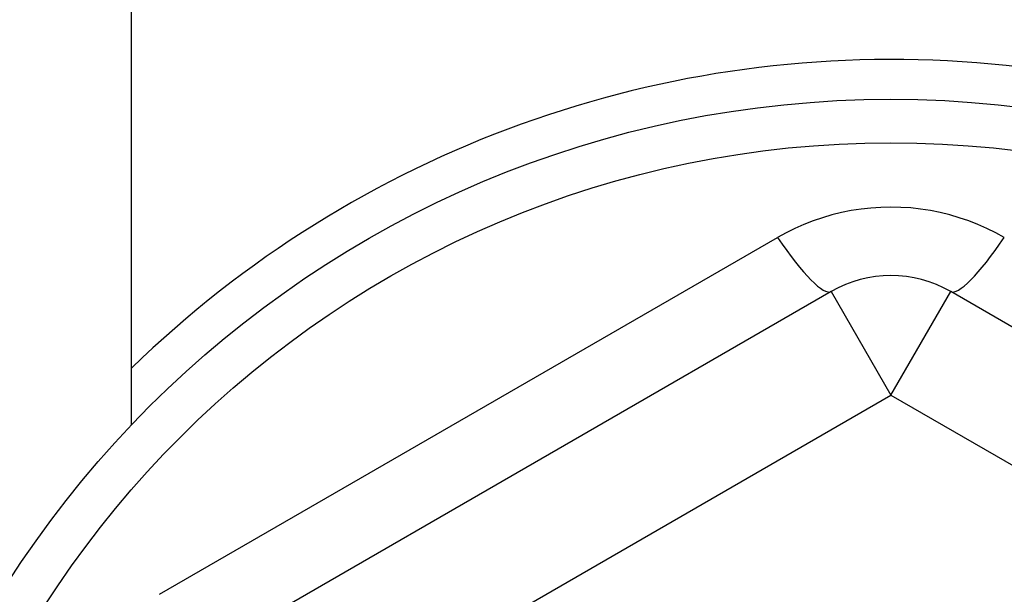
# Model space of a CAD drawing. Header units: inches. Extents: x 32 to 80, y 15.9 to 42.2.
# Tile 55 of 59: x 73.874 to 74.198, y 38.75 to 38.939. Entities that reach past the tile are written whole.
import ezdxf

# ---------------------------------------------------------------- set-up
doc = ezdxf.new("R2010")
doc.units = ezdxf.units.IN
doc.header["$MEASUREMENT"] = 0
doc.layers.add('Visible Edges(ANSI)', color=7, linetype='Continuous', lineweight=25)
doc.layers.add('Visible Tangent Edges(ANSI)', color=7, linetype='Continuous', lineweight=25)

msp = doc.modelspace()

# ---------------------------------------------------------------- linework, layer by layer
at = {"layer": 'Visible Edges(ANSI)'}
for p, q in [((73.91088487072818, 38.80536054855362), (73.91088487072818, 39.34338013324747)), ((74.14119983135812, 38.84923617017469), (73.92663290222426, 38.72535589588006)), ((74.39513683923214, 38.72535589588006), (74.18056991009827, 38.84923617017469))]:
    msp.add_line(p, q, dxfattribs=at)
msp.add_circle((74.1608848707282, 38.56738013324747), 0.3451589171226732, dxfattribs=at)
for centre, radius, start, end in [((74.1608848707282, 38.56738013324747), 0.358267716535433, 36.68995386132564, 134.250938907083), ((74.1608848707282, 38.81514068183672), 0.0393700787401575, 59.99999999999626, 119.9999999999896)]:
    msp.add_arc(centre, radius, start, end, dxfattribs=at)
at = {"layer": 'Visible Tangent Edges(ANSI)'}
for p, q in [((73.92005428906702, 38.74953802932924), (74.12354679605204, 38.8670244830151)), ((74.14119983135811, 38.84923617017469), (74.1608848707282, 38.81514068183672)), ((74.1608848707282, 38.81514068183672), (74.18056991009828, 38.84923617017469)), ((73.94631794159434, 38.69126040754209), (74.1608848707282, 38.81514068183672)), ((74.1608848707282, 38.81514068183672), (74.37545179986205, 38.69126040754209))]:
    msp.add_line(p, q, dxfattribs=at)
at = {"layer": 'Visible Tangent Edges(ANSI)', "flags": 128}
msp.add_lwpolyline([(74.19822294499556, 38.86702448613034), (74.19540246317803, 38.86857239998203), (74.19250121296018, 38.8700052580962), (74.18952742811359, 38.87131721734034), (74.18648935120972, 38.87250241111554), (74.18339652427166, 38.87355497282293), (74.18025963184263, 38.87447128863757), (74.17708650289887, 38.87524971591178), (74.17388488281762, 38.87588858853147), (74.17066251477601, 38.87638631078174), (74.16741739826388, 38.87674274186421), (74.16414929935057, 38.87695764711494), (74.16086861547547, 38.87702919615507), (74.15758598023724, 38.876956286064), (74.15431236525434, 38.87673936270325), (74.15105848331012, 38.87637978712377), (74.1478345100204, 38.87587999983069), (74.14464088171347, 38.87524096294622), (74.14147783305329, 38.87446321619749), (74.13835108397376, 38.8735481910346), (74.13526655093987, 38.8724973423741), (74.13223469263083, 38.87131397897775), (74.12926521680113, 38.8700036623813), (74.12636646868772, 38.86857195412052), (74.12354679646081, 38.86702448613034)], dxfattribs=at)
at = {"layer": 'Visible Tangent Edges(ANSI)'}
msp.add_circle((74.1608848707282, 38.56738013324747), 0.3308444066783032, dxfattribs=at)
for centre, major_axis, ratio, start_param, end_param in [((74.12151479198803, 38.88333165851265), (0.0196850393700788, -0.0340954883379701), 0.1759287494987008, 5.107072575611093, 6.28318530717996), ((74.20025494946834, 38.88333165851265), (-0.0196850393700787, -0.03409548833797), 0.1759287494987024, 0, 1.176112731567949)]:
    msp.add_ellipse(centre, major_axis=major_axis, ratio=ratio, start_param=start_param, end_param=end_param, dxfattribs=at)

doc.saveas('drawing.dxf')
